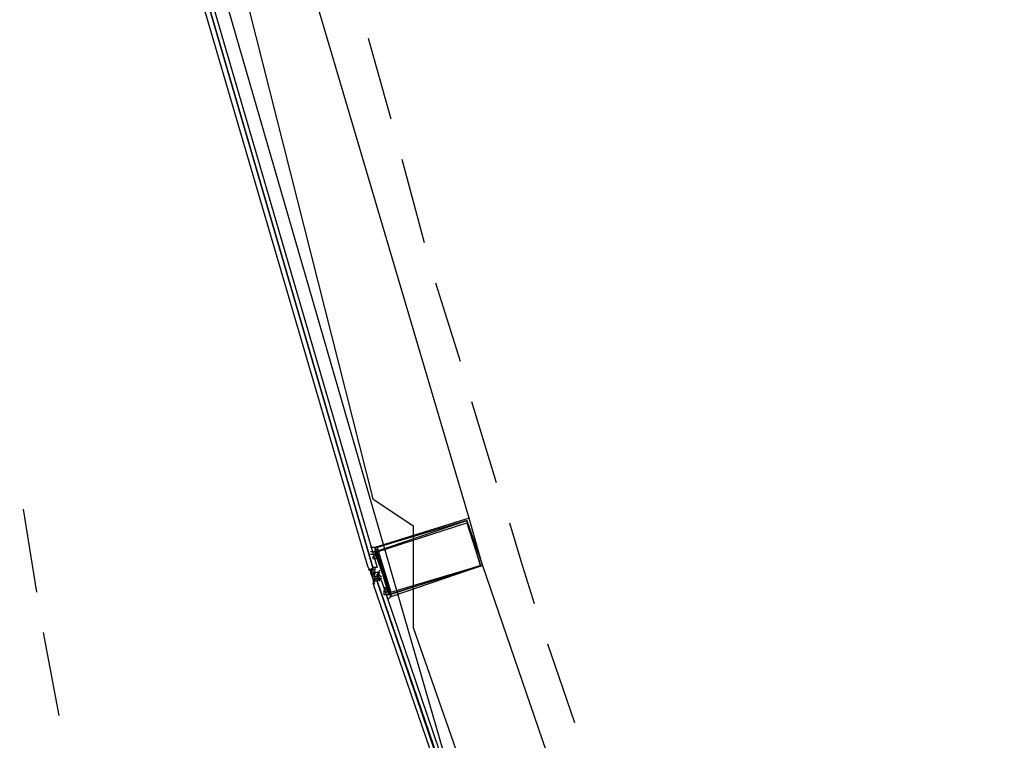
# Model space of a CAD drawing. Header units: feet. Extents: x -79 to 198, y -22 to 181.
# Tile 40 of 203: x 14.38 to 20.24, y 42.24 to 46.53. Entities that reach past the tile are written whole.
import ezdxf

# ---------------------------------------------------------------- set-up
doc = ezdxf.new("R2010")
doc.units = ezdxf.units.FT
doc.layers.add('A-AREA-COMUN', color=252, linetype='CONTINUOUS')
doc.layers.add('A-LINEA', color=7, linetype='CONTINUOUS')

msp = doc.modelspace()

# ---------------------------------------------------------------- linework, layer by layer
at = {"layer": 'A-AREA-COMUN'}
msp.add_lwpolyline([(13.952, 54.4889), (14.432, 51.7689), (16.48, 43.68), (16.72, 43.52), (16.72, 42.9156), (17.84, 39.7156), (18.048, 39.68), (18.08, 39.04), (19.392, 36), (20.16, 36), (20.288, 35.52), (20.56, 35.4844), (20.608, 34.8444), (20.832, 34.8444), (20.992, 34.5244), (23.2, 35.8044), (24.32, 35.8044), (26.592, 35.1644)], dxfattribs=at)
at = {"layer": 'A-LINEA'}
for p, q in [((15.07, 48.4907), (17.1689, 41.2494)), ((17.0533, 43.5644), (16, 47.1244)), ((16.4533, 46.4178), (16.5867, 45.9378)), ((16.6533, 45.6978), (16.7867, 45.2044)), ((16.8533, 44.9644), (17, 44.4978)), ((17.0667, 44.2578), (17.2133, 43.7778)), ((14.4, 43.6178), (14.48, 43.1244)), ((16.48, 43.3644), (16.48, 43.3644)), ((16.48, 43.3378), (16.48, 43.3378)), ((17.1333, 43.2844), (18.3333, 39.7778)), ((16.4799, 43.2063), (16.4636, 43.2619)), ((16.48, 43.2578), (16.4667, 43.2578)), ((16.4667, 43.2578), (16.4667, 43.2578)), ((16.4667, 43.2444), (16.4667, 43.2578)), ((16.4667, 43.2578), (16.4667, 43.2578)), ((16.4667, 43.2578), (16.4667, 43.2578)), ((16.4667, 43.2578), (16.4667, 43.2578)), ((16.4667, 43.2578), (16.4667, 43.2578)), ((16.4667, 43.2578), (16.4667, 43.2578)), ((16.4667, 43.2578), (16.4667, 43.2578)), ((16.4667, 43.2578), (16.4667, 43.2578)), ((16.4667, 43.2578), (16.48, 43.2578)), ((16.4667, 43.2578), (16.48, 43.2578)), ((16.4667, 43.2578), (16.48, 43.2578)), ((16.4667, 43.2578), (16.48, 43.2578)), ((16.4667, 43.2578), (16.4667, 43.2578)), ((16.4667, 43.2578), (16.4667, 43.2578)), ((16.4667, 43.2578), (16.4667, 43.2578)), ((16.4667, 43.2578), (16.4667, 43.2578)), ((16.4667, 43.2578), (16.4667, 43.2578)), ((16.4667, 43.2578), (16.4667, 43.2578)), ((16.4667, 43.2578), (16.4667, 43.2578)), ((16.4667, 43.2578), (16.4667, 43.2578)), ((16.4667, 43.2578), (16.4667, 43.2578)), ((16.4667, 43.2578), (16.4667, 43.2578)), ((16.48, 43.2578), (16.4667, 43.2578)), ((16.4667, 43.2444), (16.4667, 43.2444)), ((16.4667, 43.2444), (16.4667, 43.2444)), ((16.48, 43.2444), (16.4667, 43.2311)), ((16.4667, 43.2444), (16.4667, 43.2444)), ((16.4667, 43.2444), (16.4667, 43.2444)), ((16.4667, 43.2444), (16.4667, 43.2444)), ((16.4667, 43.2444), (16.4667, 43.2444)), ((16.4667, 43.2444), (16.4667, 43.2444)), ((16.4667, 43.2444), (16.48, 43.2444)), ((16.4667, 43.2444), (16.4667, 43.2444)), ((16.4667, 43.2444), (16.4667, 43.2444)), ((16.4667, 43.2444), (16.4667, 43.2444)), ((16.4667, 43.2444), (16.48, 43.2444)), ((16.48, 43.2311), (16.4667, 43.2311)), ((16.4667, 43.2311), (16.4667, 43.2311)), ((16.4667, 43.2311), (16.4667, 43.2311)), ((16.4667, 43.2311), (16.4667, 43.2311)), ((16.4667, 43.2311), (16.4667, 43.2311)), ((16.48, 43.2311), (16.4667, 43.2311)), ((16.48, 43.2311), (16.4667, 43.2311)), ((16.4933, 43.1701), (16.4746, 43.225)), ((16.48, 43.2711), (16.48, 43.2711)), ((16.48, 43.2711), (16.48, 43.2578)), ((16.48, 43.2711), (16.48, 43.2711)), ((16.48, 43.2711), (16.48, 43.2711)), ((16.48, 43.2711), (16.48, 43.2711)), ((16.48, 43.2711), (16.48, 43.2711)), ((16.48, 43.2711), (16.48, 43.2711)), ((16.48, 43.2711), (16.48, 43.2711)), ((16.48, 43.2711), (16.48, 43.2711)), ((16.48, 43.2578), (16.48, 43.2711)), ((16.48, 43.2578), (16.48, 43.2711)), ((16.48, 43.2711), (16.48, 43.2711)), ((16.48, 43.2578), (16.48, 43.2578)), ((16.48, 43.2578), (16.48, 43.2578)), ((16.48, 43.2578), (16.48, 43.2578)), ((16.48, 43.2578), (16.48, 43.2578)), ((16.48, 43.2578), (16.48, 43.2578)), ((16.48, 43.2578), (16.48, 43.2578)), ((16.48, 43.2578), (16.48, 43.2578)), ((16.48, 43.2578), (16.48, 43.2578)), ((16.48, 43.2578), (16.48, 43.2578)), ((16.48, 43.2578), (16.48, 43.2578)), ((16.48, 43.2578), (16.48, 43.2578)), ((16.48, 43.2578), (16.48, 43.2578)), ((16.48, 43.2578), (16.48, 43.2578)), ((16.48, 43.2578), (16.48, 43.2578)), ((16.48, 43.2578), (16.48, 43.2578)), ((16.48, 43.2578), (16.48, 43.2578)), ((16.48, 43.2578), (16.48, 43.2578)), ((16.48, 43.2578), (16.48, 43.2578)), ((16.48, 43.2578), (16.48, 43.2578)), ((16.48, 43.2578), (16.48, 43.2578)), ((16.48, 43.2578), (16.48, 43.2578)), ((16.48, 43.2578), (16.48, 43.2578)), ((16.48, 43.2578), (16.48, 43.2578)), ((16.48, 43.2578), (16.48, 43.2578)), ((16.48, 43.2578), (16.48, 43.2578)), ((16.48, 43.2578), (16.4933, 43.2578)), ((16.48, 43.2578), (16.48, 43.2578)), ((16.48, 43.2578), (16.48, 43.2578)), ((16.4933, 43.2444), (16.48, 43.2444)), ((16.48, 43.2311), (16.48, 43.2444)), ((16.48, 43.2444), (16.48, 43.2444)), ((16.48, 43.2311), (16.48, 43.2444)), ((16.4933, 43.2444), (16.48, 43.2444)), ((16.48, 43.2444), (16.48, 43.2444)), ((16.48, 43.2311), (16.48, 43.2444)), ((16.4933, 43.2444), (16.48, 43.2444)), ((16.48, 43.2444), (16.48, 43.2444)), ((16.48, 43.2444), (16.48, 43.2444)), ((16.48, 43.2444), (16.48, 43.2444)), ((16.4933, 43.2444), (16.48, 43.2444)), ((16.48, 43.2444), (16.48, 43.2444)), ((16.48, 43.2444), (16.48, 43.2444)), ((16.48, 43.2444), (16.48, 43.2444)), ((16.48, 43.2444), (16.48, 43.2444)), ((16.48, 43.2444), (16.48, 43.2444)), ((16.48, 43.2444), (16.48, 43.2311)), ((16.48, 43.2444), (16.48, 43.2311)), ((16.48, 43.2444), (16.48, 43.2311)), ((16.48, 43.2444), (16.48, 43.2311)), ((16.48, 43.2444), (16.48, 43.2311)), ((16.48, 43.2444), (16.48, 43.2311)), ((16.48, 43.2444), (16.48, 43.2444)), ((16.48, 43.2444), (16.48, 43.2444)), ((16.48, 43.2444), (16.48, 43.2311)), ((16.48, 43.2444), (16.48, 43.2444)), ((16.48, 43.2444), (16.48, 43.2444)), ((16.48, 43.2444), (16.48, 43.2444)), ((16.48, 43.2444), (16.48, 43.2444)), ((16.48, 43.2444), (16.48, 43.2444)), ((16.48, 43.2444), (16.48, 43.2444)), ((16.48, 43.2444), (16.48, 43.2444)), ((16.4933, 43.2444), (16.48, 43.2444)), ((16.48, 43.2444), (16.48, 43.2444)), ((16.48, 43.2444), (16.48, 43.2444)), ((16.48, 43.2444), (16.48, 43.2444)), ((16.48, 43.2444), (16.48, 43.2444)), ((16.48, 43.2444), (16.48, 43.2444)), ((16.48, 43.2311), (16.48, 43.2311)), ((16.48, 43.2311), (16.48, 43.2311)), ((16.48, 43.2311), (16.48, 43.2311)), ((16.48, 43.2311), (16.48, 43.2311)), ((16.48, 43.2311), (16.48, 43.2311)), ((16.48, 43.2311), (16.48, 43.2311)), ((16.48, 43.2311), (16.48, 43.2311)), ((16.48, 43.2311), (16.48, 43.2311)), ((16.48, 43.2311), (16.48, 43.2311)), ((16.48, 43.2311), (16.4933, 43.2311)), ((16.48, 43.2178), (16.48, 43.2311)), ((16.48, 43.2311), (16.48, 43.2311)), ((16.48, 43.2311), (16.48, 43.2311)), ((16.48, 43.2311), (16.48, 43.2311)), ((16.48, 43.2311), (16.48, 43.2311)), ((16.48, 43.2311), (16.48, 43.2311)), ((16.48, 43.2311), (16.48, 43.2311)), ((16.48, 43.2311), (16.48, 43.2311)), ((16.48, 43.2311), (16.48, 43.2311)), ((16.4933, 43.2311), (16.48, 43.2311)), ((16.48, 43.2311), (16.48, 43.2311)), ((16.48, 43.2311), (16.48, 43.2311)), ((16.48, 43.2311), (16.48, 43.2311)), ((16.48, 43.2311), (16.48, 43.2311)), ((16.48, 43.2311), (16.48, 43.2311)), ((16.48, 43.2311), (16.48, 43.2311)), ((16.48, 43.2311), (16.48, 43.2311)), ((16.4933, 43.2311), (16.48, 43.2311)), ((16.48, 43.2311), (16.48, 43.2311)), ((16.48, 43.2311), (16.48, 43.2311)), ((16.48, 43.2311), (16.48, 43.2311)), ((16.48, 43.2311), (16.48, 43.2311)), ((16.48, 43.2311), (16.4933, 43.2311)), ((16.48, 43.2311), (16.48, 43.2178)), ((16.48, 43.2311), (16.48, 43.2311)), ((16.48, 43.2311), (16.48, 43.2311)), ((16.48, 43.2311), (16.48, 43.2311)), ((16.48, 43.2311), (16.48, 43.2311)), ((16.48, 43.2311), (16.48, 43.2311)), ((16.48, 43.2311), (16.48, 43.2311)), ((16.48, 43.2311), (16.48, 43.2311)), ((16.48, 43.2311), (16.48, 43.2311)), ((16.48, 43.2311), (16.48, 43.2311)), ((16.48, 43.2311), (16.48, 43.2311)), ((16.48, 43.2311), (16.48, 43.2311)), ((16.48, 43.2311), (16.48, 43.2311)), ((16.48, 43.2311), (16.48, 43.2311)), ((16.48, 43.2311), (16.4933, 43.2311)), ((16.48, 43.2311), (16.4933, 43.2311)), ((16.48, 43.2311), (16.48, 43.2311)), ((16.4933, 43.2711), (16.4933, 43.2711)), ((16.4933, 43.2711), (16.4933, 43.2711)), ((16.4933, 43.2711), (16.4933, 43.2711)), ((16.4933, 43.2711), (16.4933, 43.2711)), ((16.4933, 43.2711), (16.4933, 43.2711)), ((16.4933, 43.2711), (16.4933, 43.2578)), ((16.4933, 43.2711), (16.4933, 43.2711)), ((16.4933, 43.2711), (16.4933, 43.2711)), ((16.4933, 43.2711), (16.4933, 43.2711)), ((16.4933, 43.2711), (16.4933, 43.2711)), ((16.4933, 43.2711), (16.4933, 43.2711)), ((16.4933, 43.2711), (16.4933, 43.2711)), ((16.4933, 43.2711), (16.4933, 43.2711)), ((16.4933, 43.2711), (16.4933, 43.2711)), ((16.4933, 43.2711), (16.4933, 43.2711)), ((16.4933, 43.2578), (16.4933, 43.2578)), ((16.4933, 43.2578), (16.4933, 43.2578)), ((16.4933, 43.2578), (16.4933, 43.2578)), ((16.4933, 43.2578), (16.4933, 43.2578)), ((16.4933, 43.2578), (16.4933, 43.2578)), ((16.4933, 43.2578), (16.4933, 43.2578)), ((16.4933, 43.2578), (16.4933, 43.2578)), ((16.4933, 43.2578), (16.4933, 43.2578)), ((16.4933, 43.2578), (16.4933, 43.2578)), ((16.4933, 43.2578), (16.4933, 43.2578)), ((16.4933, 43.2578), (16.4933, 43.2578)), ((16.4933, 43.2578), (16.4933, 43.2578)), ((16.4933, 43.2578), (16.4933, 43.2578)), ((16.4933, 43.2578), (16.4933, 43.2578)), ((16.4933, 43.2578), (16.4933, 43.2578)), ((16.4933, 43.2578), (16.4933, 43.2578)), ((16.4933, 43.2578), (16.4933, 43.2578)), ((16.4933, 43.2578), (16.4933, 43.2578)), ((16.4933, 43.2578), (16.4933, 43.2578)), ((16.4933, 43.2444), (16.4933, 43.2578)), ((16.4933, 43.2444), (16.4933, 43.2578)), ((16.4933, 43.2578), (16.4933, 43.2578)), ((16.4933, 43.2444), (16.4933, 43.2444)), ((16.4933, 43.2444), (16.4933, 43.2444)), ((16.4933, 43.2444), (16.4933, 43.2444)), ((16.4933, 43.2444), (16.4933, 43.2311)), ((16.4933, 43.2311), (16.4933, 43.2444)), ((16.4933, 43.2444), (16.4933, 43.2444)), ((16.4933, 43.2444), (16.4933, 43.2444)), ((16.4933, 43.2444), (16.4933, 43.2444)), ((16.4933, 43.2444), (16.4933, 43.2444)), ((16.4933, 43.2444), (16.4933, 43.2444)), ((16.4933, 43.2444), (16.4933, 43.2444)), ((16.4933, 43.2444), (16.5067, 43.2444)), ((16.4933, 43.2444), (16.4933, 43.2444)), ((16.4933, 43.2444), (16.5067, 43.2444)), ((16.4933, 43.2444), (16.4933, 43.2444)), ((16.4933, 43.2444), (16.4933, 43.2444)), ((16.4933, 43.2444), (16.4933, 43.2444)), ((16.4933, 43.2444), (16.4933, 43.2311)), ((16.4933, 43.2444), (16.4933, 43.2444)), ((16.4933, 43.2444), (16.4933, 43.2444)), ((16.4933, 43.2444), (16.4933, 43.2444)), ((16.4933, 43.2444), (16.4933, 43.2444)), ((16.4933, 43.2444), (16.4933, 43.2444)), ((16.4933, 43.2444), (16.4933, 43.2444)), ((16.4933, 43.2444), (16.4933, 43.2444)), ((16.4933, 43.2444), (16.4933, 43.2444)), ((16.4933, 43.2444), (16.4933, 43.2444)), ((16.4933, 43.2444), (16.4933, 43.2444)), ((16.4933, 43.2444), (16.4933, 43.2444)), ((16.4933, 43.2444), (16.4933, 43.2444)), ((16.4933, 43.2444), (16.4933, 43.2444)), ((16.4933, 43.2311), (16.4933, 43.2311)), ((16.4933, 43.2311), (16.4933, 43.2311)), ((16.4933, 43.2178), (16.4933, 43.2311)), ((16.4933, 43.2311), (16.4933, 43.2311)), ((16.4933, 43.2311), (16.4933, 43.2311)), ((16.4933, 43.2311), (16.4933, 43.2311)), ((16.4933, 43.2311), (16.4933, 43.2311)), ((16.4933, 43.2311), (16.4933, 43.2311)), ((16.4933, 43.2311), (16.4933, 43.2311)), ((16.4933, 43.2311), (16.4933, 43.2311)), ((16.4933, 43.2311), (16.4933, 43.2311)), ((16.4933, 43.2311), (16.4933, 43.2311)), ((16.4933, 43.2311), (16.4933, 43.2311)), ((16.4933, 43.2311), (16.4933, 43.2311)), ((16.4933, 43.2178), (16.4933, 43.2311)), ((16.4933, 43.2178), (16.4933, 43.2311)), ((16.4933, 43.2311), (16.4933, 43.2311)), ((16.4933, 43.2311), (16.4933, 43.2311)), ((16.4933, 43.2311), (16.4933, 43.2311)), ((16.4933, 43.2311), (16.4933, 43.2311)), ((16.4933, 43.2311), (16.4933, 43.2311)), ((16.4933, 43.2311), (16.4933, 43.2311)), ((16.4933, 43.2311), (16.4933, 43.2311)), ((16.4933, 43.2311), (16.4933, 43.2311)), ((16.4933, 43.2311), (16.4933, 43.2311)), ((16.4933, 43.2311), (16.4933, 43.2311)), ((16.4933, 43.2311), (16.4933, 43.2311)), ((16.4933, 43.2311), (16.4933, 43.2311)), ((16.4933, 43.2311), (16.4933, 43.2311)), ((16.4933, 43.2311), (16.4933, 43.2311)), ((16.4933, 43.2311), (16.4933, 43.2311)), ((16.4933, 43.2311), (16.4933, 43.2311)), ((16.4933, 43.2311), (16.4933, 43.2311)), ((16.4933, 43.2311), (16.4933, 43.2311)), ((16.4933, 43.2311), (16.4933, 43.2311)), ((16.4933, 43.2311), (16.4933, 43.2311)), ((16.4933, 43.2311), (16.4933, 43.2311)), ((16.4933, 43.2311), (16.4933, 43.2311)), ((16.4933, 43.2311), (16.4933, 43.2311)), ((16.4933, 43.2311), (16.4933, 43.2311)), ((16.4933, 43.2311), (16.4933, 43.2311)), ((16.4933, 43.2311), (16.4933, 43.2311)), ((16.4933, 43.2311), (16.4933, 43.2311)), ((16.4933, 43.2311), (16.4933, 43.2311)), ((16.4933, 43.2311), (16.4933, 43.2311)), ((16.4933, 43.2311), (16.4933, 43.2311)), ((16.4933, 43.2311), (16.4933, 43.2311)), ((16.4933, 43.2311), (16.4933, 43.2311)), ((16.4933, 43.2311), (16.4933, 43.2311)), ((16.4933, 43.2311), (16.4933, 43.2311)), ((16.4933, 43.2311), (16.4933, 43.2311)), ((16.4933, 43.2311), (16.4933, 43.2311)), ((16.4933, 43.2311), (16.4933, 43.2311)), ((16.4933, 43.2311), (16.4933, 43.2311)), ((16.4933, 43.2311), (16.4933, 43.2311)), ((16.4933, 43.2311), (16.4933, 43.2311)), ((16.4933, 43.2311), (16.4933, 43.2311)), ((16.5067, 43.2711), (16.5067, 43.2711)), ((16.5067, 43.2711), (16.5067, 43.2711)), ((16.5067, 43.2711), (16.5067, 43.2711)), ((16.5067, 43.2711), (16.5067, 43.2711)), ((16.5067, 43.2444), (16.5067, 43.2444)), ((16.5067, 43.2444), (16.5067, 43.2444)), ((16.5067, 43.2444), (16.5067, 43.2444)), ((16.5067, 43.2444), (16.5067, 43.2444)), ((16.5067, 43.2444), (16.5067, 43.2444)), ((16.5067, 43.2444), (16.5067, 43.2444)), ((16.5067, 43.2311), (16.5067, 43.2311)), ((16.5067, 43.2311), (16.5067, 43.2178)), ((16.5067, 43.2311), (16.5067, 43.2311)), ((16.5067, 43.2311), (16.52, 43.2178)), ((16.5067, 43.2311), (16.5067, 43.2178)), ((16.5067, 43.2311), (16.5067, 43.2311)), ((16.5067, 43.2311), (16.5067, 43.2311)), ((16.52, 43.2311), (16.5067, 43.2311)), ((16.5067, 43.2178), (16.5067, 43.2311)), ((16.52, 43.2444), (16.52, 43.2444)), ((16.52, 43.2311), (16.52, 43.2311)), ((16.52, 43.2311), (16.52, 43.2311)), ((16.52, 43.2311), (16.52, 43.2311)), ((16.48, 43.2044), (16.48, 43.2178)), ((16.48, 43.2178), (16.48, 43.2178)), ((16.48, 43.2178), (16.48, 43.2178)), ((16.4933, 43.2178), (16.48, 43.2178)), ((16.48, 43.2178), (16.48, 43.2178)), ((16.48, 43.2178), (16.48, 43.2178)), ((16.48, 43.2178), (16.48, 43.2178)), ((16.48, 43.2178), (16.48, 43.2178)), ((16.48, 43.2178), (16.4933, 43.2178)), ((16.48, 43.2178), (16.48, 43.2178)), ((16.48, 43.2178), (16.48, 43.2178)), ((16.48, 43.2178), (16.48, 43.2178)), ((16.4933, 43.2178), (16.48, 43.2178)), ((16.48, 43.2178), (16.48, 43.2178)), ((16.48, 43.2178), (16.48, 43.2178)), ((16.48, 43.2178), (16.48, 43.2178)), ((16.48, 43.2178), (16.48, 43.2178)), ((16.48, 43.2178), (16.48, 43.2178)), ((16.48, 43.2178), (16.48, 43.2178)), ((16.48, 43.2178), (16.48, 43.2178)), ((16.48, 43.2178), (16.48, 43.2178)), ((16.48, 43.2178), (16.48, 43.2178)), ((16.48, 43.2178), (16.48, 43.2178)), ((16.48, 43.2178), (16.48, 43.2178)), ((16.48, 43.2178), (16.48, 43.2178)), ((16.48, 43.2178), (16.48, 43.2178)), ((16.48, 43.2178), (16.48, 43.2178)), ((16.48, 43.2178), (16.48, 43.2178)), ((16.48, 43.2178), (16.48, 43.2178)), ((16.48, 43.2178), (16.48, 43.2178)), ((16.48, 43.2178), (16.48, 43.2178)), ((16.48, 43.2178), (16.48, 43.2178)), ((16.48, 43.2178), (16.48, 43.2178)), ((16.48, 43.2178), (16.48, 43.2178)), ((16.48, 43.2178), (16.48, 43.2178)), ((16.48, 43.2178), (16.48, 43.2178)), ((16.48, 43.2178), (16.48, 43.2178)), ((16.48, 43.2178), (16.48, 43.2178)), ((16.48, 43.2178), (16.48, 43.2178)), ((16.48, 43.2178), (16.48, 43.2178)), ((16.48, 43.2178), (16.48, 43.2178)), ((16.48, 43.2044), (16.48, 43.2178)), ((16.48, 43.2044), (16.48, 43.2044)), ((16.48, 43.2044), (16.48, 43.2044)), ((16.48, 43.2044), (16.4933, 43.2044)), ((16.48, 43.2044), (16.48, 43.2044)), ((16.48, 43.2044), (16.48, 43.2044)), ((16.48, 43.2044), (16.48, 43.2044)), ((16.48, 43.2044), (16.48, 43.2044)), ((16.48, 43.2044), (16.48, 43.2044)), ((16.48, 43.2044), (16.48, 43.2044)), ((16.48, 43.2044), (16.4933, 43.2044)), ((16.48, 43.2044), (16.4933, 43.2044)), ((16.48, 43.2044), (16.4933, 43.2044)), ((16.4933, 43.1911), (16.48, 43.1911)), ((16.48, 43.1911), (16.48, 43.1911)), ((16.48, 43.1911), (16.4933, 43.1911)), ((16.48, 43.1911), (16.48, 43.1911)), ((16.48, 43.1911), (16.48, 43.1911)), ((16.48, 43.1911), (16.4933, 43.1911)), ((16.48, 43.1911), (16.48, 43.1911)), ((16.48, 43.1911), (16.48, 43.1911)), ((16.48, 43.1911), (16.48, 43.1911)), ((16.48, 43.1778), (16.48, 43.1778)), ((16.4933, 43.2178), (16.4933, 43.2178)), ((16.4933, 43.2178), (16.4933, 43.2178)), ((16.4933, 43.2178), (16.4933, 43.2178)), ((16.4933, 43.2178), (16.4933, 43.2178)), ((16.4933, 43.2178), (16.4933, 43.2178)), ((16.4933, 43.2178), (16.4933, 43.2178)), ((16.4933, 43.2178), (16.4933, 43.2178)), ((16.4933, 43.2178), (16.4933, 43.2178)), ((16.4933, 43.2178), (16.4933, 43.2178)), ((16.4933, 43.2178), (16.4933, 43.2178)), ((16.4933, 43.2178), (16.4933, 43.2178)), ((16.4933, 43.2178), (16.4933, 43.2178)), ((16.4933, 43.2178), (16.4933, 43.2178)), ((16.4933, 43.2178), (16.4933, 43.2178)), ((16.4933, 43.2178), (16.4933, 43.2178)), ((16.4933, 43.2178), (16.5067, 43.2178)), ((16.4933, 43.2178), (16.4933, 43.2178)), ((16.4933, 43.2178), (16.5067, 43.2178)), ((16.4933, 43.2178), (16.4933, 43.2178)), ((16.4933, 43.2178), (16.4933, 43.2178)), ((16.4933, 43.2178), (16.4933, 43.2178)), ((16.4933, 43.2178), (16.4933, 43.2178)), ((16.4933, 43.2178), (16.4933, 43.2178)), ((16.4933, 43.2178), (16.4933, 43.2178)), ((16.4933, 43.2178), (16.4933, 43.2178)), ((16.4933, 43.2178), (16.4933, 43.2178)), ((16.4933, 43.2178), (16.4933, 43.2044)), ((16.4933, 43.2178), (16.4933, 43.2044)), ((16.4933, 43.2178), (16.4933, 43.2178)), ((16.4933, 43.2178), (16.4933, 43.2044)), ((16.4933, 43.2178), (16.4933, 43.2044)), ((16.4933, 43.2178), (16.4933, 43.2044)), ((16.4933, 43.2178), (16.4933, 43.2178)), ((16.4933, 43.2178), (16.4933, 43.2178)), ((16.4933, 43.2178), (16.5067, 43.2178)), ((16.4933, 43.2178), (16.4933, 43.2178)), ((16.4933, 43.2178), (16.4933, 43.2178)), ((16.4933, 43.2178), (16.4933, 43.2178)), ((16.4933, 43.2178), (16.4933, 43.2178)), ((16.4933, 43.2178), (16.4933, 43.2178)), ((16.4933, 43.2178), (16.4933, 43.2178)), ((16.4933, 43.2178), (16.4933, 43.2178)), ((16.4933, 43.2178), (16.4933, 43.2178)), ((16.4933, 43.2178), (16.5067, 43.2178)), ((16.4933, 43.2178), (16.4933, 43.2178)), ((16.4933, 43.2044), (16.4933, 43.2044)), ((16.4933, 43.2044), (16.4933, 43.2044)), ((16.4933, 43.2044), (16.4933, 43.2044)), ((16.5067, 43.2044), (16.4933, 43.2044)), ((16.4933, 43.2044), (16.4933, 43.2044)), ((16.4933, 43.2044), (16.4933, 43.2044)), ((16.4933, 43.2044), (16.4933, 43.2044)), ((16.4933, 43.2044), (16.4933, 43.2044)), ((16.4933, 43.2044), (16.4933, 43.2044)), ((16.4933, 43.2044), (16.4933, 43.2044)), ((16.4933, 43.2044), (16.4933, 43.2044)), ((16.5067, 43.2044), (16.4933, 43.2044)), ((16.4933, 43.2044), (16.4933, 43.2044)), ((16.4933, 43.2044), (16.4933, 43.2044)), ((16.4933, 43.2044), (16.4933, 43.1911)), ((16.5067, 43.2044), (16.4933, 43.2044)), ((16.4933, 43.2044), (16.4933, 43.2044)), ((16.4933, 43.2044), (16.4933, 43.2044)), ((16.4933, 43.2044), (16.4933, 43.1911)), ((16.4933, 43.2044), (16.4933, 43.2044)), ((16.4933, 43.2044), (16.4933, 43.2044)), ((16.4933, 43.1911), (16.4933, 43.2044)), ((16.4933, 43.2044), (16.4933, 43.2044)), ((16.4933, 43.2044), (16.4933, 43.2044)), ((16.4933, 43.2044), (16.4933, 43.2044)), ((16.4933, 43.2044), (16.4933, 43.2044)), ((16.4933, 43.2044), (16.4933, 43.2044)), ((16.4933, 43.2044), (16.4933, 43.2044)), ((16.4933, 43.1911), (16.4933, 43.1911)), ((16.4933, 43.1911), (16.4933, 43.1911)), ((16.4933, 43.1911), (16.4933, 43.1911)), ((16.4933, 43.1911), (16.4933, 43.1911)), ((16.4933, 43.1911), (16.4933, 43.1911)), ((16.4933, 43.1911), (16.4933, 43.1911)), ((16.4933, 43.1911), (16.4933, 43.1911)), ((16.4933, 43.1911), (16.4933, 43.1911)), ((16.4933, 43.1911), (16.4933, 43.1911)), ((16.4933, 43.1911), (16.4933, 43.1911)), ((16.4933, 43.1911), (16.4933, 43.1911)), ((16.4933, 43.1911), (16.4933, 43.1911)), ((16.4933, 43.1911), (16.4933, 43.1911)), ((16.4933, 43.1911), (16.4933, 43.1911)), ((16.4933, 43.1911), (16.4933, 43.1911)), ((16.4933, 43.1911), (16.4933, 43.1911)), ((16.4933, 43.1911), (16.4933, 43.1911)), ((16.4933, 43.1911), (16.4933, 43.1911)), ((16.4933, 43.1911), (16.4933, 43.1911)), ((16.4933, 43.1911), (16.4933, 43.1911)), ((16.5067, 43.2178), (16.5067, 43.2178)), ((16.5067, 43.2178), (16.5067, 43.2178)), ((16.5067, 43.2178), (16.5067, 43.2178)), ((16.5067, 43.2178), (16.5067, 43.2044)), ((16.5067, 43.2178), (16.5067, 43.2044)), ((16.5067, 43.2178), (16.5067, 43.2178)), ((16.5067, 43.2178), (16.5067, 43.2178)), ((16.5067, 43.2178), (16.5067, 43.2178)), ((16.5067, 43.2178), (16.5067, 43.2178)), ((16.5067, 43.2044), (16.5067, 43.2044)), ((16.5067, 43.2044), (16.5067, 43.2044)), ((16.5067, 43.2044), (16.5067, 43.2044)), ((16.5067, 43.2044), (16.5067, 43.2044)), ((16.52, 43.2044), (16.5067, 43.2044)), ((16.5067, 43.2044), (16.5067, 43.2044)), ((16.5067, 43.1911), (16.5067, 43.2044)), ((16.5067, 43.1911), (16.5067, 43.2044)), ((16.5067, 43.2044), (16.5067, 43.2044)), ((16.5067, 43.2044), (16.5067, 43.2044)), ((16.5067, 43.2044), (16.5067, 43.2044)), ((16.5067, 43.2044), (16.5067, 43.2044)), ((16.5067, 43.2044), (16.5067, 43.2044)), ((16.5067, 43.2044), (16.5067, 43.2044)), ((16.5067, 43.2044), (16.5067, 43.2044)), ((16.5067, 43.2044), (16.5067, 43.2044)), ((16.5067, 43.2044), (16.5067, 43.2044)), ((16.5067, 43.2044), (16.5067, 43.2044)), ((16.5067, 43.2044), (16.5067, 43.2044)), ((16.5067, 43.2044), (16.5067, 43.2044)), ((16.5067, 43.2044), (16.5067, 43.2044)), ((16.5067, 43.2044), (16.5067, 43.2044)), ((16.5067, 43.2044), (16.5067, 43.2044)), ((16.5067, 43.2044), (16.5067, 43.2044)), ((16.5067, 43.2044), (16.5067, 43.2044)), ((16.5067, 43.2044), (16.5067, 43.2044)), ((16.5067, 43.2044), (16.5067, 43.2044)), ((16.5067, 43.2044), (16.5067, 43.2044)), ((16.5067, 43.1911), (16.5067, 43.1911)), ((16.5067, 43.1911), (16.5067, 43.1911)), ((16.5067, 43.1911), (16.5067, 43.1911)), ((16.5067, 43.1911), (16.5067, 43.1911)), ((16.5067, 43.1911), (16.5067, 43.1911)), ((16.5067, 43.1911), (16.5067, 43.1911)), ((16.5067, 43.1911), (16.5067, 43.1911)), ((16.5067, 43.1911), (16.5067, 43.1911)), ((16.5067, 43.1911), (16.5067, 43.1911)), ((16.5067, 43.1911), (16.5067, 43.1911)), ((16.5067, 43.1911), (16.5067, 43.1911)), ((16.5067, 43.1911), (16.5067, 43.1911)), ((16.52, 43.2044), (16.52, 43.2044)), ((16.52, 43.2044), (16.52, 43.2044)), ((16.52, 43.2044), (16.52, 43.2044)), ((16.52, 43.2044), (16.52, 43.2044)), ((16.52, 43.2044), (16.52, 43.2044)), ((16.52, 43.2044), (16.52, 43.2044)), ((16.52, 43.2044), (16.52, 43.2044)), ((16.52, 43.1911), (16.52, 43.2044)), ((16.52, 43.2044), (16.52, 43.2044)), ((16.52, 43.1911), (16.52, 43.2044)), ((16.52, 43.1911), (16.52, 43.2044)), ((16.52, 43.1911), (16.52, 43.2044)), ((16.52, 43.2044), (16.52, 43.2044)), ((16.52, 43.2044), (16.52, 43.2044)), ((16.52, 43.1911), (16.52, 43.1911)), ((16.5333, 43.2044), (16.5333, 43.2044)), ((16.56, 43.1111), (16.56, 43.1111)), ((16.5733, 43.1244), (16.5733, 43.1244)), ((16.5733, 43.1244), (16.5733, 43.1244)), ((16.56, 43.0844), (16.56, 43.0844)), ((14.52, 42.8844), (14.6133, 42.3911)), ((17.52, 42.8178), (17.68, 42.3511))]:
    msp.add_line(p, q, dxfattribs=at)
for points in [[(16.4533, 43.2711), (15.3467, 47.0444), (15.3467, 47.0578), (15.3733, 47.0578), (16.48, 43.2711), (16.4667, 43.2578), (16.4533, 43.2711)], [(16.48, 43.2711), (15.3733, 47.0578), (15.3867, 47.0578), (15.4, 47.0578), (16.5067, 43.2711), (16.48, 43.2711)], [(17.1333, 43.2844), (17.0533, 43.5644), (16.4933, 43.3911), (16.5733, 43.1111), (17.1333, 43.2844)], [(17.04, 43.5511), (17.1333, 43.2844), (16.5867, 43.0978), (16.4933, 43.3644), (17.04, 43.5511)], [(17.12, 43.2844), (17.04, 43.5511), (16.5067, 43.3911), (16.5867, 43.1244), (17.12, 43.2844)], [(17.04, 43.5378), (17.12, 43.2844), (16.5867, 43.1111), (16.5067, 43.3644), (17.04, 43.5378)], [(17.2933, 43.5378), (17.36, 43.3111), (17.44, 43.0578)], [(16.5067, 43.3911), (16.4933, 43.3911), (16.4933, 43.3911), (16.4933, 43.3911), (16.4933, 43.3911), (16.4933, 43.3911), (16.4933, 43.3911), (16.4933, 43.3911), (16.4667, 43.3911), (16.4667, 43.3911), (16.4667, 43.3911)], [(16.4667, 43.3778), (16.4667, 43.3778), (16.4667, 43.3778)], [(16.5067, 43.3644), (16.5067, 43.3644), (16.4933, 43.3644), (16.4933, 43.3644), (16.4933, 43.3644), (16.4933, 43.3644), (16.4933, 43.3644), (16.4933, 43.3644), (16.4667, 43.3644), (16.4667, 43.3644), (16.4667, 43.3644)], [(16.4667, 43.3511), (16.4667, 43.3511), (16.48, 43.3511)], [(16.48, 43.3644), (16.48, 43.3644), (16.48, 43.3511), (16.48, 43.3511), (16.5067, 43.3511), (16.5067, 43.3511), (16.4933, 43.3778), (16.4933, 43.3778), (16.5067, 43.3778), (16.5067, 43.3778), (16.5067, 43.3778), (16.5067, 43.3778), (16.5067, 43.3778)], [(16.48, 43.3378), (16.48, 43.3378), (16.48, 43.3244), (16.48, 43.3244), (16.5067, 43.3244), (16.5067, 43.3244), (16.4933, 43.3511), (16.4933, 43.3511), (16.5067, 43.3511), (16.5067, 43.3511), (16.5067, 43.3511), (16.5067, 43.3511), (16.5067, 43.3511)], [(16.5067, 43.3511), (16.5067, 43.3511), (16.4933, 43.3511), (16.4933, 43.3511), (16.5067, 43.3644)], [(16.5067, 43.2711), (16.4933, 43.2711), (16.48, 43.2711), (16.4667, 43.2578), (16.4533, 43.2578)], [(16.4667, 43.2444), (16.48, 43.2578), (16.4933, 43.2578)], [(16.4667, 43.2311), (16.48, 43.2444), (16.4933, 43.2444), (16.5067, 43.2444), (16.52, 43.2444)], [(16.48, 43.2444), (16.48, 43.2444), (16.4933, 43.2444)], [(16.4933, 43.2311), (16.48, 43.2311), (16.4933, 43.2311)], [(16.4933, 43.2311), (16.48, 43.2311), (16.4933, 43.2311)], [(16.48, 43.2178), (16.4933, 43.2178), (16.5067, 43.2178), (16.52, 43.2311)], [(16.4933, 43.2178), (16.4933, 43.2178), (16.4933, 43.2311)], [(16.4933, 43.2178), (16.4933, 43.2178), (16.4933, 43.2311)], [(16.5199, 43.2566), (16.5076, 43.2316), (16.5322, 43.2186)], [(16.5201, 43.2433), (16.5076, 43.2185), (16.532, 43.2052)], [(16.48, 43.2178), (16.48, 43.2178), (16.4933, 43.2178), (16.4933, 43.2044)], [(16.48, 43.2178), (16.48, 43.2178), (16.4933, 43.2178)], [(16.48, 43.2044), (16.4933, 43.1911), (16.4933, 43.2044)], [(16.5333, 43.2044), (16.52, 43.2044), (16.5067, 43.1911), (16.4933, 43.1911), (16.48, 43.1778)], [(16.48, 43.1778), (17.76, 39.4578), (17.76, 39.4444), (17.7733, 39.4578), (16.5067, 43.1911), (16.4933, 43.1911), (16.48, 43.1778)], [(16.5067, 43.1911), (17.7867, 39.4578), (17.8, 39.4578), (17.8, 39.4711), (16.5333, 43.1911), (16.52, 43.2044), (16.5067, 43.1911)], [(16.5467, 43.1378), (16.5467, 43.1378), (16.5467, 43.1378), (16.5467, 43.1244), (16.5467, 43.1244), (16.5467, 43.1111), (16.5467, 43.1111), (16.5467, 43.1111), (16.5733, 43.1111), (16.5733, 43.1111), (16.5733, 43.1244), (16.5733, 43.1244), (16.5733, 43.1244), (16.5733, 43.1244), (16.5733, 43.1244), (16.5733, 43.1378), (16.5733, 43.1378), (16.5733, 43.1378), (16.5733, 43.1378), (16.5733, 43.1378), (16.56, 43.1378), (16.56, 43.1378), (16.56, 43.1511), (16.56, 43.1511), (16.5467, 43.1511), (16.5467, 43.1511)], [(16.56, 43.1111), (16.56, 43.1111), (16.56, 43.1244), (16.56, 43.1244), (16.5733, 43.1378), (16.5733, 43.1378), (16.5733, 43.1111), (16.5733, 43.1111), (16.5867, 43.1111), (16.5867, 43.1111), (16.5867, 43.1111), (16.5867, 43.1111), (16.5867, 43.1111), (16.5867, 43.0978), (16.5867, 43.0978), (16.5867, 43.1111), (16.5867, 43.0978), (16.5867, 43.0978), (16.5867, 43.0978), (16.5867, 43.0978), (16.5733, 43.0844), (16.5733, 43.0844)], [(16.5733, 43.1378), (16.5733, 43.1378), (16.5733, 43.1378)], [(16.56, 43.0978), (16.56, 43.0978), (16.56, 43.0978)]]:
    msp.add_lwpolyline(points, dxfattribs=at)
for points in [[(16.4933, 43.3778), (16.5067, 43.3778), (16.5067, 43.3778), (16.4933, 43.3778)], [(16.5867, 43.1111), (16.5867, 43.1111), (16.5867, 43.1111), (16.5867, 43.1111)]]:
    msp.add_lwpolyline(points, close=True, dxfattribs=at)

doc.saveas('drawing.dxf')
